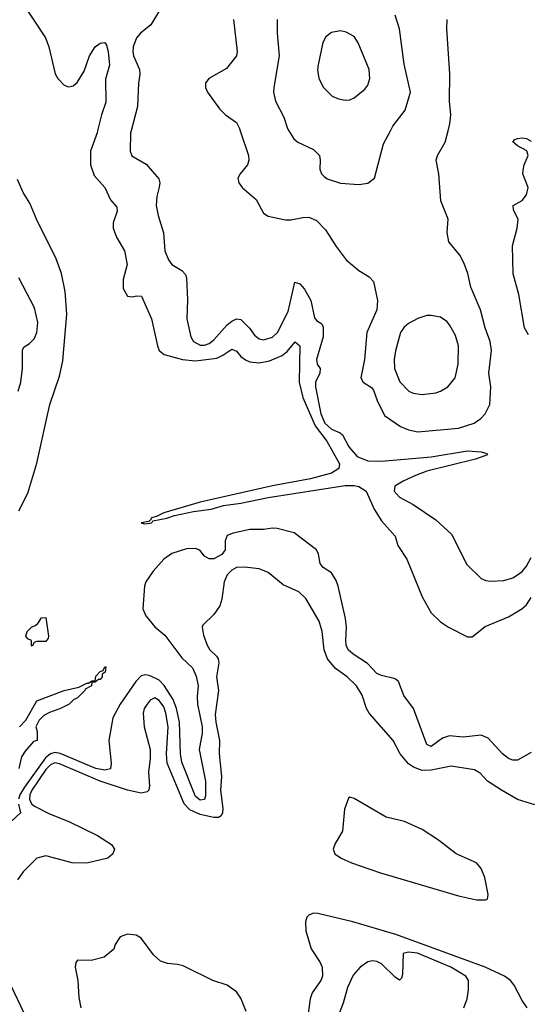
# Model space of a CAD drawing. Header units: inches. Extents: x 1678809 to 1859548, y 384609 to 522868.
# Tile 58 of 256: x 1756454 to 1758693, y 426146 to 430490. Entities that reach past the tile are written whole.
import ezdxf

# ---------------------------------------------------------------- set-up
doc = ezdxf.new("R2010")
doc.units = ezdxf.units.IN
doc.header["$MEASUREMENT"] = 0
doc.layers.add('B7452', color=7, linetype='Continuous')
doc.layers.add('B7453', color=7, linetype='Continuous')

msp = doc.modelspace()

# ---------------------------------------------------------------- linework, layer by layer
at = {"layer": 'B7452', "color": 5}
for points, elevation in [([(1756798.1, 430000), (1756795.6, 429990), (1756766.7, 429910), (1756766.7, 429850), (1756782.5, 429802.5), (1756829.3, 429750), (1756855.1, 429695.1), (1756882.7, 429662.8), (1756884.6, 429644.6), (1756866.9, 429593.1), (1756866.1, 429570), (1756881.2, 429530), (1756916.9, 429470), (1756928, 429410), (1756910, 429342.7), (1756910, 429303.8), (1756930, 429270.3), (1756950, 429266.7), (1756970, 429271.7), (1756992, 429270), (1757036.3, 429170), (1757062.2, 429050), (1757070.2, 429030), (1757092, 429012), (1757172.2, 428990), (1757230, 428984.6), (1757323.7, 428996.3), (1757351, 429009), (1757390, 429035.9), (1757410, 429027.7), (1757430, 429003.7), (1757450, 428989.1), (1757470, 428980.8), (1757510, 428976.3), (1757555.6, 428984.4), (1757611.6, 429008.4), (1757634.3, 429025.7), (1757670, 429068.5), (1757690.1, 429050), (1757686.8, 428890), (1757702.8, 428822.8), (1757758.1, 428698.1), (1757809.8, 428629.8), (1757864.8, 428530), (1757862.7, 428510), (1757830, 428489.3), (1757736.7, 428463.3), (1757570, 428432.5), (1757250, 428361.5), (1757090, 428314.6), (1757061.3, 428298.7), (1757032.2, 428290), (1757034.4, 428285.6), (1757023.7, 428276.3), (1756990.7, 428270), (1757005.1, 428265.1), (1757027.9, 428267.9), (1757037.6, 428270), (1757042, 428278), (1757103.5, 428290), (1757137.7, 428302.3), (1757220.3, 428319.7), (1757298.5, 428330), (1757354, 428346), (1757430, 428356.6), (1757550, 428382.1), (1757890, 428433.9), (1757930, 428435.2), (1757950.8, 428430.8), (1757982.7, 428410), (1758018.4, 428330), (1758050, 428279.2), (1758111.2, 428211.2), (1758122.3, 428170), (1758162, 428110), (1758230, 427944), (1758270, 427873), (1758310, 427832.9), (1758346.5, 427810), (1758430, 427767.3), (1758450, 427767.2), (1758508, 427812), (1758610, 427855.1), (1758668.7, 427890), (1758690, 427908.7), (1758710, 427941.1)], 160), ([(1756945.5, 430000), (1756942.9, 429990), (1756941.5, 429910), (1756949.4, 429889.4), (1757012.8, 429852.8), (1757067.6, 429787.6), (1757071.9, 429770), (1757070.2, 429750.2), (1757058.8, 429710), (1757056.8, 429670), (1757065.3, 429625.3), (1757089, 429549), (1757095, 429470), (1757110.1, 429430.1), (1757124.9, 429410), (1757170, 429383.2), (1757185.7, 429365.7), (1757190.2, 429350), (1757194.4, 429254.4), (1757191.6, 429170), (1757208.6, 429090), (1757220.7, 429070), (1757250, 429054.3), (1757270, 429054.3), (1757290, 429061.7), (1757310, 429077.7), (1757370, 429142.8), (1757390, 429160.1), (1757410, 429169.4), (1757430, 429166.2), (1757438.8, 429158.8), (1757468.7, 429128.7), (1757490, 429098), (1757510, 429081.7), (1757530, 429077.3), (1757570, 429089.5), (1757592.2, 429110), (1757638.2, 429201.8), (1757668.1, 429331.9), (1757690, 429324.7), (1757710, 429300.6), (1757737.8, 429250), (1757754.4, 429174.4), (1757763, 429163), (1757787.3, 429147.3), (1757793, 429133), (1757793.3, 429090), (1757763.8, 428990), (1757767, 428970), (1757779.1, 428950), (1757778.2, 428930), (1757759.7, 428890), (1757758.7, 428870), (1757782.8, 428750), (1757800.5, 428710), (1757830, 428682.9), (1757867.4, 428667.4), (1757877.7, 428657.7), (1757905.8, 428605.8), (1757942.6, 428562.6), (1757990, 428542.8), (1758050, 428542.1), (1758270, 428561.2), (1758430, 428587.7), (1758490, 428582.7), (1758515.2, 428575.2), (1758517.7, 428570), (1758464.9, 428550), (1758250, 428498.4), (1758200.7, 428479.3), (1758146, 428454), (1758109.1, 428430.9), (1758106.7, 428410), (1758130, 428383), (1758190.6, 428350.6), (1758290, 428282.6), (1758359.3, 428219.3), (1758426.3, 428086.3), (1758490, 428024.7), (1758510, 428015), (1758530, 428011.9), (1758590, 428015.2), (1758630, 428027.8), (1758650, 428039.7), (1758670, 428055.2), (1758690, 428079.1), (1758710, 428117.4)], 180), ([(1757426.9, 430000), (1757464.2, 429890), (1757465.5, 429870), (1757458.9, 429850), (1757426.7, 429810), (1757416.9, 429790), (1757421.1, 429770), (1757435.8, 429750), (1757496.9, 429696.9), (1757530, 429636.4), (1757550, 429622.8), (1757627.3, 429607.3), (1757650, 429606.4), (1757703.1, 429616.9), (1757730, 429617.7), (1757763.5, 429603.6), (1757803.1, 429563.1), (1757850, 429488.5), (1757894, 429430), (1757950, 429383.7), (1757995.8, 429355.8), (1758014.4, 429334.4), (1758032.3, 429250), (1758030.2, 429210), (1757986, 429110), (1757975.9, 428990), (1757959.7, 428910), (1757968.9, 428890), (1758006.2, 428866.2), (1758015.3, 428855.3), (1758030.6, 428810), (1758064.1, 428744.1), (1758134.7, 428694.7), (1758170, 428680.2), (1758210, 428671.7), (1758390, 428688.1), (1758459.6, 428710), (1758488, 428730), (1758506.9, 428750), (1758528, 428792.1), (1758532.9, 428870), (1758523.2, 428930), (1758534.9, 429030), (1758529.3, 429070), (1758507.5, 429130), (1758486.4, 429210), (1758444.7, 429310), (1758430.5, 429370.5), (1758414.7, 429414.7), (1758396.4, 429450), (1758347.7, 429510), (1758339.8, 429550), (1758343.8, 429610), (1758312.4, 429690), (1758303.1, 429810), (1758291, 429870), (1758297.3, 429890), (1758330.8, 429950), (1758343.9, 430000)], 220), ([(1757642.1, 430000), (1757663.8, 429963.8), (1757680.5, 429950), (1757750, 429917), (1757776.4, 429890), (1757780.4, 429870), (1757778.4, 429830), (1757786, 429810), (1757797.3, 429797.3), (1757810, 429787.8), (1757870, 429769), (1757950, 429762.6), (1757990, 429768.5), (1758018.7, 429790), (1758058.8, 429941.2), (1758089.8, 430000)], 240), ([(1758698.9, 429098.9), (1758681.6, 429130), (1758656.6, 429276.6), (1758631.2, 429368.8), (1758628, 429492.1), (1758648.5, 429570), (1758652.4, 429610), (1758632.4, 429650), (1758631.3, 429670), (1758670, 429691.8), (1758690, 429716.3), (1758696.5, 429750), (1758674, 429810), (1758674.5, 429825.5), (1758679.9, 429850), (1758697.2, 429890), (1758691.5, 429911.5), (1758650, 429933.3), (1758629.3, 429950.7), (1758638.4, 429961.6), (1758650, 429965.3), (1758670, 429968.8), (1758690, 429966), (1758710, 429953.7)], 180), ([(1756450, 428323.2), (1756490, 428400.2), (1756530, 428533.4), (1756587.7, 428792.3), (1756630, 428917.4), (1756644.3, 428984.3), (1756662.3, 429190), (1756654.8, 429290), (1756638.7, 429370), (1756614.8, 429434.8), (1756529.1, 429610), (1756499.6, 429679.6), (1756470, 429727.2), (1756444.1, 429784.1)], 160), ([(1756447, 428850), (1756459.1, 428890), (1756466.7, 428950), (1756466.7, 429033.3), (1756473.7, 429046.3), (1756498.3, 429061.7), (1756518.1, 429081.9), (1756529.8, 429110.2), (1756533.8, 429153.8), (1756518.9, 429218.9), (1756450, 429351.2)], 180), ([(1758710, 427256.5), (1758650, 427222.8), (1758630, 427223.2), (1758610, 427230.7), (1758584.4, 427250), (1758520.2, 427320.2), (1758490, 427332.6), (1758410, 427323.9), (1758350, 427329.9), (1758319.5, 427320.5), (1758270, 427283.1), (1758250, 427291.3), (1758191, 427450), (1758148.3, 427508.3), (1758124.8, 427570), (1758110, 427581.9), (1758050, 427596.1), (1758030, 427605.8), (1757989.1, 427649.1), (1757924.8, 427690), (1757903.1, 427710), (1757894, 427730), (1757892.2, 427750), (1757895.5, 427810), (1757891.7, 427848.3), (1757858.5, 427990), (1757850, 428015.1), (1757830, 428049.8), (1757793, 428072.9), (1757779.3, 428090), (1757771.8, 428131.8), (1757763, 428150), (1757665, 428225), (1757590, 428244.7), (1757570, 428245.7), (1757530, 428239.9), (1757470, 428239.9), (1757396.1, 428223.9), (1757370, 428213.6), (1757361.3, 428190), (1757360.3, 428150), (1757345.6, 428130), (1757310, 428110.4), (1757290, 428110.4), (1757270, 428122.3), (1757248.9, 428148.9), (1757230, 428156.9), (1757190, 428155.8), (1757125.7, 428134.3), (1757090.1, 428110), (1757043.4, 428056.6), (1757011.1, 428010), (1757004.5, 427990), (1756997.5, 427890), (1757010, 427859), (1757050, 427811.1), (1757094.4, 427774.3), (1757170, 427674.1), (1757216.6, 427630), (1757233.2, 427593.2), (1757242.2, 427550), (1757236.9, 427503.1), (1757238.4, 427470), (1757258.6, 427370), (1757258.7, 427341.3), (1757246.3, 427270), (1757273.9, 427130), (1757274, 427066), (1757270, 427049.1), (1757250, 427046), (1757230, 427063), (1757170, 427214.6), (1757163, 427250), (1757159.4, 427390), (1757146.7, 427450), (1757130.7, 427490.7), (1757092.2, 427552.2), (1757070, 427575.9), (1757030, 427595.4), (1757010, 427598.9), (1756990, 427594.3), (1756966.3, 427570), (1756897.2, 427470), (1756865.5, 427410), (1756847.9, 427310), (1756858, 427210), (1756854.9, 427185.1), (1756830, 427178.1), (1756790, 427186.2), (1756632.5, 427252.5), (1756610, 427255.9), (1756590, 427250.2), (1756567.5, 427232.5), (1756476.1, 427103.9), (1756455.6, 427070), (1756449.4, 427050)], 160), ([(1758726.4, 427026.4), (1758650, 427049.8), (1758579.7, 427090), (1758517.6, 427130), (1758485.7, 427165.7), (1758460.6, 427180.6), (1758357, 427197), (1758270, 427178.5), (1758230, 427177.8), (1758191.3, 427191.3), (1758170, 427206.6), (1758133.2, 427250), (1758102.4, 427310), (1757996.5, 427430), (1757983.4, 427450), (1757964.9, 427510), (1757940.2, 427550), (1757899, 427590), (1757847.1, 427627.1), (1757811.7, 427670), (1757797.1, 427710), (1757788.3, 427790), (1757775.4, 427835.4), (1757715.8, 427935.8), (1757684.9, 427964.9), (1757616.3, 427996.3), (1757550, 428050.8), (1757510, 428066.8), (1757445.9, 428074.1), (1757410, 428073.3), (1757390, 428061.7), (1757370, 428040.5), (1757356.9, 428010), (1757346.5, 427933.5), (1757336.7, 427903.3), (1757310, 427865.6), (1757262, 427818), (1757258.8, 427810), (1757265.8, 427774.2), (1757281.5, 427730), (1757293.1, 427710), (1757322.2, 427682.2), (1757330.1, 427670.1), (1757332.4, 427652.4), (1757322.6, 427590), (1757331.4, 427530), (1757316.4, 427423.6), (1757318.8, 427390), (1757335.5, 427310), (1757334.3, 427250), (1757344.1, 427150), (1757340.5, 427090), (1757350.1, 427009.9), (1757349.6, 426990.4), (1757343.3, 426976.7), (1757330.7, 426969.3), (1757310.7, 426969.3), (1757250, 426983.6), (1757204.2, 427004.2), (1757179.5, 427030), (1757105.2, 427210), (1757101.3, 427250), (1757109.4, 427370), (1757099.3, 427430), (1757090, 427457.7), (1757070, 427486.2), (1757050, 427497.8), (1757030, 427487.2), (1757016.2, 427470), (1757003.8, 427450), (1756999.4, 427430), (1757003.5, 427370), (1757029.3, 427269.3), (1757030.2, 427230), (1757023, 427170), (1757027.4, 427110), (1757024.1, 427090), (1757016.8, 427083.2), (1756990, 427077.8), (1756929.2, 427090.8), (1756810, 427130.6), (1756630, 427207.2), (1756610, 427210.9), (1756590, 427202.2), (1756570, 427181.6), (1756507.7, 427090), (1756499, 427070), (1756497.2, 427050), (1756506.9, 427030), (1756519.9, 427019.9), (1756585.7, 426985.7), (1756671.7, 426951.7), (1756797.5, 426890), (1756859.2, 426850), (1756872.3, 426830), (1756865.6, 426810), (1756843.1, 426790), (1756750, 426768.8), (1756686, 426770), (1756570, 426800.3), (1756530, 426789.8), (1756469.2, 426730), (1756444.7, 426695.3)], 180), ([(1756454, 427370), (1756481.5, 427398.5), (1756530, 427484.7), (1756650, 427530.8), (1756715.3, 427544.7), (1756750, 427562), (1756758, 427562), (1756772.7, 427572.7), (1756787.3, 427572.7), (1756790, 427594), (1756810, 427614), (1756822, 427618), (1756830, 427634), (1756834, 427634), (1756831.6, 427611.6), (1756818, 427602), (1756818, 427590), (1756810, 427578), (1756802, 427578), (1756787.3, 427567.3), (1756772.7, 427567.3), (1756771.3, 427550), (1756743.6, 427536.4), (1756742, 427530), (1756710, 427498), (1756691, 427489), (1756672, 427470), (1756634, 427450), (1756586.4, 427433.6), (1756560.7, 427419.3), (1756540.7, 427399.3), (1756526, 427370), (1756531.1, 427348.9), (1756531, 427310), (1756515.3, 427304.7), (1756478, 427262), (1756462.5, 427237.5), (1756450, 427186.6)], 140), ([(1756448.9, 427028.9), (1756457.8, 426990), (1756415, 426950)], 160), ([(1758692.7, 426130), (1758670, 426162.7), (1758634.8, 426230), (1758619.8, 426250), (1758593.2, 426270), (1758507.1, 426310), (1758113.9, 426453.9), (1757923.5, 426510), (1757770, 426546.5), (1757750, 426547.7), (1757730, 426539.1), (1757720.9, 426530), (1757715.2, 426510), (1757715.8, 426470), (1757740.1, 426390), (1757779.5, 426330), (1757787.8, 426310), (1757789.6, 426270), (1757782.1, 426250), (1757744.3, 426195.7), (1757734.9, 426170), (1757715.9, 426030)], 220), ([(1757453.9, 426113.9), (1757430, 426172.6), (1757410, 426200.4), (1757370, 426229.8), (1757306, 426250), (1757174.9, 426314.9), (1757150, 426322), (1757106, 426326), (1757076.1, 426336.1), (1757044.2, 426364.2), (1756990, 426437.6), (1756968.7, 426450), (1756930, 426455.6), (1756896.8, 426443.2), (1756874.8, 426410), (1756870, 426388.7), (1756826.6, 426353.4), (1756770, 426338.9), (1756710, 426340.9), (1756701.6, 426330), (1756699.5, 426310), (1756711.3, 426251.3), (1756715.3, 426175.3), (1756724.7, 426130)], 220), ([(1758413, 426130), (1758427.8, 426170), (1758434.6, 426210), (1758434.4, 426250), (1758430, 426258), (1758422.4, 426270), (1758356.5, 426310), (1758209, 426371), (1758170, 426376.2), (1758145.7, 426370), (1758143.1, 426276.9), (1758138.7, 426261.3), (1758130, 426252.7), (1758110, 426265.1), (1758050, 426324.5), (1758030, 426334.6), (1758010, 426337.2), (1757990, 426333.3), (1757956.4, 426310), (1757925.3, 426274.7), (1757900.9, 426219.1), (1757881.3, 426150), (1757857.2, 426090)], 240), ([(1756361.1, 426341.1), (1756471.2, 426111.2)], 180)]:
    msp.add_lwpolyline(points, dxfattribs=dict(at, elevation=elevation))
for points, elevation in [([(1758270, 429184.7), (1758250, 429183.9), (1758210, 429170.8), (1758170, 429149), (1758150, 429132.8), (1758133.5, 429110), (1758111.6, 429028.4), (1758106, 428990), (1758107.5, 428950), (1758131.3, 428891.3), (1758171.4, 428851.4), (1758190, 428842.3), (1758230, 428835.8), (1758290, 428843.5), (1758310, 428850.2), (1758342.6, 428870), (1758375.5, 428910), (1758388.3, 428970), (1758389.9, 429050), (1758376, 429096), (1758350, 429143.6), (1758337.7, 429157.7), (1758310, 429176.9)], 240), ([(1756510, 427726), (1756506, 427730), (1756506, 427750), (1756490, 427758), (1756482, 427770), (1756486.6, 427790), (1756506, 427810), (1756523.2, 427816.8), (1756533.6, 427826.4), (1756550, 427850.7), (1756570, 427852), (1756582, 427770), (1756579.6, 427760.4), (1756570, 427746), (1756530, 427746), (1756518, 427742)], 140), ([(1757910, 427059.5), (1757904.2, 427055.8), (1757886.9, 427006.9), (1757878.7, 426910), (1757845.4, 426854.6), (1757837.4, 426830), (1757844.4, 426810), (1757872.3, 426790), (1757917.5, 426770), (1758045.1, 426725.1), (1758390, 426624.6), (1758470, 426606), (1758510, 426605.9), (1758517.1, 426610), (1758520.2, 426630), (1758505.7, 426705.7), (1758490, 426745.1), (1758469.1, 426769.1), (1758379.1, 426810), (1758301.5, 426870), (1758230, 426917), (1758151.6, 426951.6), (1758071.1, 426971.1), (1757930, 427054.3)], 220)]:
    msp.add_lwpolyline(points, close=True, dxfattribs=dict(at, elevation=elevation))
at = {"layer": 'B7453', "color": 5}
for points, elevation in [([(1756465, 430565), (1756568.6, 430410), (1756582.5, 430370), (1756610.1, 430250.1), (1756622.2, 430230), (1756650, 430201.2), (1756670, 430193), (1756690, 430197.5), (1756707.8, 430212.2), (1756738.2, 430261.8), (1756762.9, 430330), (1756786.6, 430370), (1756810, 430386), (1756830, 430388.4), (1756837.1, 430377.1), (1756844.3, 430350), (1756850.7, 430289.3), (1756832.2, 430227.8), (1756834.8, 430125.2), (1756815, 430070), (1756798.1, 430000)], 160), ([(1757071.6, 430530), (1757032.6, 430467.4), (1756987.2, 430430), (1756970.2, 430410), (1756955.5, 430370), (1756952.8, 430350), (1756956.5, 430330), (1756982.6, 430270), (1756984.5, 430250), (1756977.8, 430210), (1756973.6, 430106.4), (1756945.5, 430000)], 180), ([(1757398, 430490), (1757414, 430350), (1757410.2, 430330), (1757366.4, 430273.6), (1757288.4, 430230), (1757274, 430210), (1757273.7, 430190), (1757282.6, 430170), (1757335.6, 430095.6), (1757361.6, 430070), (1757410, 430035.8), (1757423.6, 430010), (1757426.9, 430000)], 220), ([(1757590.2, 430489.8), (1757590.2, 430430), (1757599.3, 430330), (1757575.2, 430190), (1757574.2, 430170), (1757583.2, 430130), (1757619, 430059), (1757636.1, 430010), (1757642.1, 430000)], 240), ([(1758089.8, 430000), (1758100.2, 430019.8), (1758154, 430090), (1758178.8, 430170), (1758150, 430294), (1758129.8, 430449.8), (1758111.1, 430510)], 240), ([(1758343.9, 430000), (1758351.8, 430030), (1758356.2, 430070), (1758350.5, 430130), (1758351.2, 430251.2), (1758337.8, 430450), (1758339.3, 430490)], 220)]:
    msp.add_lwpolyline(points, dxfattribs=dict(at, elevation=elevation))
at = {"layer": 'B7453', "color": 5, "elevation": 260}
msp.add_lwpolyline([(1757870, 430441.1), (1757830, 430433), (1757805.2, 430414.7), (1757791.5, 430388.5), (1757770.2, 430290), (1757768.6, 430268.6), (1757774.4, 430230), (1757794.9, 430190), (1757832.5, 430152.5), (1757859.9, 430139.9), (1757890, 430134.9), (1757910, 430136), (1757930, 430144.6), (1757977.3, 430182.7), (1757990, 430200.4), (1757999, 430230), (1757995.7, 430270), (1757947.3, 430387.3), (1757930, 430415.1), (1757894.9, 430434.9)], close=True, dxfattribs=at)

doc.saveas('drawing.dxf')
